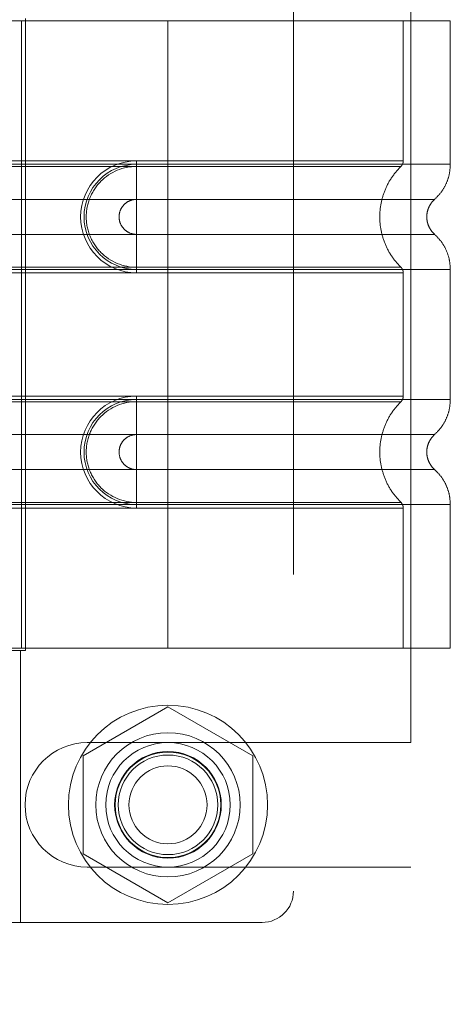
# Model space of a CAD drawing. Header units: inches. Extents: x 0.2 to 10.8, y 0.2 to 8.2.
# Tile 135 of 156: x 5.8756 to 5.9296, y 4.2513 to 4.3749. Entities that reach past the tile are written whole.
import ezdxf

# ---------------------------------------------------------------- set-up
doc = ezdxf.new("R2010")
doc.units = ezdxf.units.IN
doc.header["$MEASUREMENT"] = 0
doc.linetypes.add('HIDDEN', pattern=[0.075, 0.05, -0.025])

msp = doc.modelspace()

# ---------------------------------------------------------------- linework, layer by layer
at = {"color": 7, "linetype": 'HIDDEN', "lineweight": 18}
for p, q in [((5.9099123, 4.4052393), (5.9099123, 4.2654756)), ((5.9246643, 4.2841148), (5.9246643, 4.3865898)), ((5.8941643, 4.3747275), (5.8614871, 4.3747275)), ((5.8757722, 4.3747275), (5.8757722, 4.2959874)), ((5.8757722, 4.3747275), (5.8757722, 4.2959874)), ((5.8762689, 4.3750228), (5.8762689, 4.2956921)), ((5.8941643, 4.3747275), (5.8941643, 4.3567235)), ((5.9295973, 4.3747275), (5.8941643, 4.3747275)), ((5.8941643, 4.3747275), (5.8941643, 4.3567235)), ((5.8941643, 4.3747275), (5.8941643, 4.3571499)), ((5.8941643, 4.3747275), (5.8941643, 4.3571499)), ((5.9236918, 4.3571499), (5.9236918, 4.3747275)), ((5.9295973, 4.3567235), (5.9295973, 4.3747275)), ((5.8213296, 4.3571499), (5.8941643, 4.3571499)), ((5.8213296, 4.3567235), (5.8941643, 4.3567235)), ((5.8213296, 4.3564476), (5.8941643, 4.3564476)), ((5.8941643, 4.3571499), (5.8902272, 4.3571499)), ((5.8902272, 4.3571499), (5.8902272, 4.3564476)), ((5.8902272, 4.3567235), (5.8902272, 4.3523186)), ((5.8941643, 4.3567235), (5.8902272, 4.3567235)), ((5.8941643, 4.3564476), (5.8902272, 4.3564476)), ((5.8213296, 4.3523186), (5.8941643, 4.3523186)), ((5.8941643, 4.3523186), (5.8902272, 4.3523186)), ((5.8941643, 4.3479239), (5.8213296, 4.3479239)), ((5.8902272, 4.3479239), (5.8941643, 4.3479239)), ((5.8902272, 4.343519), (5.8902272, 4.3479239)), ((5.8941643, 4.3437949), (5.8213296, 4.3437949)), ((5.8941643, 4.343519), (5.8213296, 4.343519)), ((5.8941643, 4.3430926), (5.8213296, 4.3430926)), ((5.8902272, 4.3437949), (5.8941643, 4.3437949)), ((5.8902272, 4.3430926), (5.8902272, 4.3437949)), ((5.8902272, 4.343519), (5.8941643, 4.343519)), ((5.8902272, 4.3430926), (5.8941643, 4.3430926)), ((5.8941643, 4.343519), (5.8941643, 4.3271959)), ((5.8941643, 4.343519), (5.8941643, 4.3271959)), ((5.8941643, 4.3430926), (5.8941643, 4.3276224)), ((5.8941643, 4.3430926), (5.8941643, 4.3276224)), ((5.9236918, 4.3276224), (5.9236918, 4.3430926)), ((5.9295973, 4.3271959), (5.9295973, 4.343519)), ((5.8213296, 4.3276224), (5.8941643, 4.3276224)), ((5.8213296, 4.3271959), (5.8941643, 4.3271959)), ((5.8213296, 4.32692), (5.8941643, 4.32692)), ((5.8902272, 4.3276224), (5.8902272, 4.32692)), ((5.8941643, 4.3276224), (5.8902272, 4.3276224)), ((5.8902272, 4.3271959), (5.8902272, 4.322791)), ((5.8941643, 4.3271959), (5.8902272, 4.3271959)), ((5.8941643, 4.32692), (5.8902272, 4.32692)), ((5.8213296, 4.322791), (5.8941643, 4.322791)), ((5.8941643, 4.322791), (5.8902272, 4.322791)), ((5.8941643, 4.3183963), (5.8213296, 4.3183963)), ((5.8902272, 4.3183963), (5.8941643, 4.3183963)), ((5.8902272, 4.3139914), (5.8902272, 4.3183963)), ((5.8941643, 4.3142673), (5.8213296, 4.3142673)), ((5.8902272, 4.3142673), (5.8941643, 4.3142673)), ((5.8902272, 4.313565), (5.8902272, 4.3142673)), ((5.8941643, 4.3139914), (5.8213296, 4.3139914)), ((5.8941643, 4.313565), (5.8213296, 4.313565)), ((5.8902272, 4.3139914), (5.8941643, 4.3139914)), ((5.8902272, 4.313565), (5.8941643, 4.313565)), ((5.8941643, 4.3139914), (5.8941643, 4.2959874)), ((5.8941643, 4.3139914), (5.8941643, 4.2959874)), ((5.8941643, 4.313565), (5.8941643, 4.2959874)), ((5.8941643, 4.313565), (5.8941643, 4.2959874)), ((5.9236918, 4.2959874), (5.9236918, 4.313565)), ((5.9295973, 4.2959874), (5.9295973, 4.3139914)), ((5.8536131, 4.2956921), (5.8756603, 4.2956921)), ((5.8941643, 4.2959874), (5.8614871, 4.2959874)), ((5.8756603, 4.2956921), (5.8762689, 4.2956921)), ((5.8756603, 4.2615386), (5.8756603, 4.2956921)), ((5.9295973, 4.2959874), (5.8941643, 4.2959874)), ((5.8941643, 4.2885999), (5.8835143, 4.2824511)), ((5.9048143, 4.2824511), (5.8941643, 4.2885999)), ((5.8840393, 4.2841148), (5.9246643, 4.2841148)), ((5.8835143, 4.2824511), (5.8835143, 4.2701536)), ((5.9048143, 4.2701536), (5.9048143, 4.2824511)), ((5.8835143, 4.2701536), (5.8941643, 4.2640048)), ((5.8941643, 4.2640048), (5.9048143, 4.2701536)), ((5.8840393, 4.2684898), (5.9246643, 4.2684898)), ((5.9246643, 3.9045148), (5.9246643, 4.2684898)), ((5.8756603, 4.2615386), (5.8536131, 4.2615386)), ((5.8756603, 4.2615386), (5.9059753, 4.2615386))]:
    msp.add_line(p, q, dxfattribs=at)
for radius in [0.0125, 0.0090551, 0.0078125, 0.0066929, 0.006625, 0.00625, 0.0048975]:
    msp.add_circle((5.8941643, 4.2763023), radius, dxfattribs=at)
for centre, radius, start, end in [((5.8902272, 4.3501212), 0.0070287, 90, 270), ((5.8902272, 4.3501212), 0.0066023, 90, 270), ((5.8902272, 4.3205937), 0.0070287, 90, 270), ((5.8902272, 4.3205937), 0.0066023, 90, 270), ((5.8840393, 4.2763023), 0.0078125, 90, 270), ((5.9059753, 4.2654756), 0.003937, 270, 0)]:
    msp.add_arc(centre, radius, start, end, dxfattribs=at)
for points, knots in [([(5.8902272, 4.3564476), (5.8885643, 4.3564643), (5.8861058, 4.3554145), (5.8842304, 4.352605), (5.8837361, 4.3501212), (5.8842304, 4.3476375), (5.8861058, 4.3448279), (5.8885643, 4.3437782), (5.8902272, 4.3437949)], [6.28318531, 6.28318531, 6.28318531, 6.28318531, 7.06858347, 7.46128255, 7.85398163, 8.24668072, 8.6393798, 9.42477796, 9.42477796, 9.42477796, 9.42477796]), ([(5.8941642, 4.3567235), (5.8941642, 4.3559198), (5.8941642, 4.3542346), (5.8941642, 4.3528516), (5.8941642, 4.352318)], [0.052118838, 0.052118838, 0.052118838, 0.052118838, 0.500001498, 0.948006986, 0.948006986, 0.948006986, 0.948006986]), ([(5.8941643, 4.3571499), (5.8986751, 4.3571499), (5.9063975, 4.3571499), (5.9159511, 4.3571499), (5.9221547, 4.3571499), (5.9244605, 4.3571499), (5.9221547, 4.3571499), (5.9159511, 4.3571499), (5.9063975, 4.3571499), (5.8986751, 4.3571499), (5.8941643, 4.3571499)], [4.71239975, 4.71239975, 4.71239975, 4.71239975, 5.17054869, 5.49779793, 5.89049701, 6.2831961, 6.67589519, 7.06859428, 7.39584352, 7.85399245, 7.85399245, 7.85399245, 7.85399245]), ([(5.8941643, 4.3567235), (5.8964833, 4.3567235), (5.8988024, 4.3567235), (5.9033514, 4.3567235), (5.9055813, 4.3567235), (5.9098665, 4.3567235), (5.9119216, 4.3567235), (5.9157781, 4.3567235), (5.9175794, 4.3567235), (5.9208591, 4.3567235), (5.9223374, 4.3567235), (5.9249142, 4.3567235), (5.9260127, 4.3567235), (5.9277876, 4.3567235), (5.9284641, 4.3567235), (5.9293689, 4.3567235), (5.9295973, 4.3567235), (5.9295973, 4.3567235), (5.9293689, 4.3567235), (5.9284641, 4.3567235), (5.9277876, 4.3567235), (5.9260127, 4.3567235), (5.9249142, 4.3567235), (5.9223374, 4.3567235), (5.9208591, 4.3567235), (5.9175794, 4.3567235), (5.9157781, 4.3567235), (5.9119216, 4.3567235), (5.9098665, 4.3567235), (5.9055813, 4.3567235), (5.9033514, 4.3567235), (5.8988024, 4.3567235), (5.8964833, 4.3567235), (5.8941643, 4.3567235)], [0, 0, 0, 0, 0.0625, 0.0625, 0.125, 0.125, 0.1875, 0.1875, 0.25, 0.25, 0.3125, 0.3125, 0.375, 0.375, 0.4375, 0.4375, 0.5, 0.5, 0.5625, 0.5625, 0.625, 0.625, 0.6875, 0.6875, 0.75, 0.75, 0.8125, 0.8125, 0.875, 0.875, 0.9375, 0.9375, 1, 1, 1, 1]), ([(5.8941643, 4.3567235), (5.8941643, 4.3558949), (5.8941643, 4.3550667), (5.8941643, 4.3535541), (5.8941643, 4.3528705), (5.8941643, 4.3523186)], [0, 0, 0, 0, 0.5, 0.5, 1, 1, 1, 1]), ([(5.8941643, 4.3564476), (5.8979916, 4.3564476), (5.9018153, 4.3564476), (5.9088863, 4.3564477), (5.9121298, 4.3564477), (5.9175389, 4.3564477), (5.9197075, 4.3564477), (5.922635, 4.3564478), (5.9233969, 4.3564478), (5.9233961, 4.3564478), (5.922636, 4.3564478), (5.9197069, 4.3564479), (5.9175397, 4.3564479), (5.9121297, 4.3564479), (5.9088866, 4.3564479), (5.9018154, 4.356448), (5.8979921, 4.356448), (5.8941643, 4.356448)], [0, 0, 0, 0, 0.125, 0.125, 0.25, 0.25, 0.375, 0.375, 0.5, 0.5, 0.625, 0.625, 0.75, 0.75, 0.875, 0.875, 1, 1, 1, 1]), ([(5.8941643, 4.3437949), (5.8941643, 4.3454338), (5.8941643, 4.3501212), (5.8941643, 4.3548087), (5.8941643, 4.3564476)], [0.027131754, 0.027131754, 0.027131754, 0.027131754, 0.5, 0.972868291, 0.972868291, 0.972868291, 0.972868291]), ([(5.9234577, 4.3437359), (5.9230526, 4.3441726), (5.9222426, 4.3450457), (5.9214014, 4.3466351), (5.9208647, 4.3483399), (5.9206801, 4.3501212), (5.9208647, 4.3519026), (5.9214014, 4.3536073), (5.9222426, 4.3551968), (5.9230526, 4.3560699), (5.9234577, 4.3565066)], [0, 0, 0, 0, 0.125085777, 0.250126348, 0.375155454, 0.5, 0.624844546, 0.749873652, 0.874914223, 1, 1, 1, 1]), ([(5.9233939, 4.3564444), (5.9234383, 4.3564925), (5.923528, 4.3565896), (5.9236198, 4.3567672), (5.9236821, 4.3569571), (5.9236886, 4.3570891), (5.9236918, 4.3571545)], [0, 0, 0, 0, 0.247524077, 0.499999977, 0.752475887, 1, 1, 1, 1]), ([(5.9276036, 4.3522993), (5.9278956, 4.3525911), (5.9284863, 4.3531812), (5.929112, 4.3542803), (5.9295212, 4.3554773), (5.9295722, 4.3563111), (5.9295974, 4.3567235)], [0, 0, 0, 0, 0.2471303, 0.499866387, 0.752661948, 1, 1, 1, 1]), ([(5.8902272, 4.3523186), (5.8899396, 4.3523186), (5.8896521, 4.3522614), (5.8891206, 4.3520412), (5.8888769, 4.3518784), (5.8884701, 4.3514716), (5.8883072, 4.3512279), (5.8880871, 4.3506964), (5.8880299, 4.3504089), (5.8880299, 4.3498336), (5.8880871, 4.3495461), (5.8883072, 4.3490146), (5.8884701, 4.3487709), (5.8888769, 4.3483641), (5.8891206, 4.3482012), (5.8896521, 4.3479811), (5.8899396, 4.3479239), (5.8902272, 4.3479239)], [0, 0, 0, 0, 0.125, 0.125, 0.25, 0.25, 0.375, 0.375, 0.5, 0.5, 0.625, 0.625, 0.75, 0.75, 0.875, 0.875, 1, 1, 1, 1]), ([(5.8941643, 4.352318), (5.8991265, 4.352318), (5.9077739, 4.352318), (5.9186476, 4.352318), (5.9258402, 4.352318), (5.928517, 4.352318), (5.9258402, 4.352318), (5.9186476, 4.352318), (5.9077739, 4.352318), (5.8991265, 4.352318), (5.8941643, 4.352318)], [4.71241411, 4.71241411, 4.71241411, 4.71241411, 5.15721613, 5.48839216, 5.88580339, 6.28321463, 6.68062587, 7.0780371, 7.40921314, 7.85401516, 7.85401516, 7.85401516, 7.85401516]), ([(5.9276469, 4.3479047), (5.9274989, 4.3480522), (5.9272025, 4.3483476), (5.9268914, 4.3488984), (5.9266911, 4.3494946), (5.9266212, 4.3501212), (5.9266911, 4.3507479), (5.9268914, 4.351344), (5.9272025, 4.3518949), (5.9274989, 4.3521903), (5.9276469, 4.3523378)], [0, 0, 0, 0, 0.12483242, 0.24993914, 0.37510573, 0.5, 0.62489427, 0.75006086, 0.87516758, 1, 1, 1, 1]), ([(5.8941642, 4.343519), (5.8941642, 4.3443227), (5.8941642, 4.3460078), (5.8941642, 4.3473909), (5.8941642, 4.3479244)], [0.052118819, 0.052118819, 0.052118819, 0.052118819, 0.500001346, 0.948007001, 0.948007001, 0.948007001, 0.948007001]), ([(5.8941643, 4.3479244), (5.8991265, 4.3479244), (5.9077739, 4.3479244), (5.9186476, 4.3479244), (5.9258402, 4.3479244), (5.928517, 4.3479244), (5.9258402, 4.3479244), (5.9186476, 4.3479244), (5.9077739, 4.3479244), (5.8991265, 4.3479244), (5.8941643, 4.3479244)], [4.71236405, 4.71236405, 4.71236405, 4.71236405, 5.15716608, 5.48834211, 5.88575335, 6.2831646, 6.68057584, 7.07798708, 7.40916311, 7.85396503, 7.85396503, 7.85396503, 7.85396503]), ([(5.8941643, 4.343519), (5.8941643, 4.3443476), (5.8941643, 4.3451758), (5.8941643, 4.3466884), (5.8941643, 4.347372), (5.8941643, 4.3479239)], [0, 0, 0, 0, 0.5, 0.5, 1, 1, 1, 1]), ([(5.9295974, 4.343519), (5.9295722, 4.3439313), (5.9295212, 4.3447652), (5.929112, 4.3459622), (5.9284863, 4.3470612), (5.9278956, 4.3476514), (5.9276036, 4.3479431)], [0, 0, 0, 0, 0.24733805, 0.50013361, 0.75286969, 1, 1, 1, 1]), ([(5.9236918, 4.343088), (5.9236886, 4.3431534), (5.9236821, 4.3432854), (5.9236198, 4.3434753), (5.923528, 4.3436528), (5.9234383, 4.34375), (5.9233939, 4.3437981)], [0, 0, 0, 0, 0.2475241, 0.50000001, 0.75247591, 1, 1, 1, 1]), ([(5.8941643, 4.3437945), (5.8979921, 4.3437945), (5.9018154, 4.3437945), (5.9088866, 4.3437945), (5.9121297, 4.3437946), (5.9175397, 4.3437946), (5.9197069, 4.3437946), (5.922636, 4.3437946), (5.9233961, 4.3437947), (5.9233969, 4.3437947), (5.922635, 4.3437947), (5.9197075, 4.3437947), (5.9175389, 4.3437947), (5.9121298, 4.3437948), (5.9088863, 4.3437948), (5.9018153, 4.3437948), (5.8979916, 4.3437948), (5.8941643, 4.3437949)], [0, 0, 0, 0, 0.125, 0.125, 0.25, 0.25, 0.375, 0.375, 0.5, 0.5, 0.625, 0.625, 0.75, 0.75, 0.875, 0.875, 1, 1, 1, 1]), ([(5.8941643, 4.343519), (5.8964833, 4.343519), (5.8988024, 4.343519), (5.9033514, 4.343519), (5.9055813, 4.343519), (5.9098665, 4.343519), (5.9119216, 4.343519), (5.9157781, 4.343519), (5.9175794, 4.343519), (5.9208591, 4.343519), (5.9223374, 4.343519), (5.9249142, 4.343519), (5.9260127, 4.343519), (5.9277876, 4.343519), (5.9284641, 4.343519), (5.9293689, 4.343519), (5.9295973, 4.343519), (5.9295973, 4.343519), (5.9293689, 4.343519), (5.9284641, 4.343519), (5.9277876, 4.343519), (5.9260127, 4.343519), (5.9249142, 4.343519), (5.9223374, 4.343519), (5.9208591, 4.343519), (5.9175794, 4.343519), (5.9157781, 4.343519), (5.9119216, 4.343519), (5.9098665, 4.343519), (5.9055813, 4.343519), (5.9033514, 4.343519), (5.8988024, 4.343519), (5.8964833, 4.343519), (5.8941643, 4.343519)], [0, 0, 0, 0, 0.0625, 0.0625, 0.125, 0.125, 0.1875, 0.1875, 0.25, 0.25, 0.3125, 0.3125, 0.375, 0.375, 0.4375, 0.4375, 0.5, 0.5, 0.5625, 0.5625, 0.625, 0.625, 0.6875, 0.6875, 0.75, 0.75, 0.8125, 0.8125, 0.875, 0.875, 0.9375, 0.9375, 1, 1, 1, 1]), ([(5.8941643, 4.3430926), (5.8986751, 4.3430926), (5.9063975, 4.3430926), (5.9159511, 4.3430926), (5.9221547, 4.3430926), (5.9244605, 4.3430926), (5.9221547, 4.3430926), (5.9159511, 4.3430926), (5.9063975, 4.3430926), (5.8986751, 4.3430926), (5.8941643, 4.3430926)], [4.71239001, 4.71239001, 4.71239001, 4.71239001, 5.17053895, 5.49778819, 5.89048727, 6.28318636, 6.67588545, 7.06858454, 7.39583378, 7.85398272, 7.85398272, 7.85398272, 7.85398272]), ([(5.8902272, 4.32692), (5.8885643, 4.3269367), (5.8861058, 4.325887), (5.8842304, 4.3230774), (5.8837361, 4.3205937), (5.8842304, 4.3181099), (5.8861058, 4.3153004), (5.8885643, 4.3142507), (5.8902272, 4.3142673)], [6.28318531, 6.28318531, 6.28318531, 6.28318531, 7.06858347, 7.46128255, 7.85398163, 8.24668072, 8.6393798, 9.42477796, 9.42477796, 9.42477796, 9.42477796]), ([(5.8941642, 4.3271959), (5.8941642, 4.3263922), (5.8941642, 4.3247071), (5.8941642, 4.323324), (5.8941642, 4.3227905)], [0.052118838, 0.052118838, 0.052118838, 0.052118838, 0.500001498, 0.948006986, 0.948006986, 0.948006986, 0.948006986]), ([(5.8941642, 4.32692), (5.8953823, 4.32692), (5.8966772, 4.32692), (5.8994122, 4.32692), (5.9008527, 4.32692), (5.9038462, 4.32692), (5.9053995, 4.32692), (5.9085488, 4.32692), (5.9101449, 4.32692), (5.9132631, 4.32692), (5.9147847, 4.32692), (5.9175933, 4.32692), (5.918879, 4.32692), (5.9210369, 4.32692), (5.9219072, 4.32692), (5.923088, 4.32692), (5.9233971, 4.32692), (5.9233971, 4.32692), (5.923088, 4.32692), (5.9219072, 4.32692), (5.9210369, 4.32692), (5.918879, 4.32692), (5.9175933, 4.32692), (5.9147847, 4.32692), (5.9132631, 4.32692), (5.9101449, 4.32692), (5.9085488, 4.32692), (5.9053995, 4.32692), (5.9038462, 4.32692), (5.9008527, 4.32692), (5.8994122, 4.32692), (5.8966772, 4.32692), (5.8953823, 4.32692), (5.8941643, 4.32692)], [0, 0, 0, 0, 0.0625, 0.0625, 0.125, 0.125, 0.1875, 0.1875, 0.25, 0.25, 0.3125, 0.3125, 0.375, 0.375, 0.4375, 0.4375, 0.5, 0.5, 0.5625, 0.5625, 0.625, 0.625, 0.6875, 0.6875, 0.75, 0.75, 0.8125, 0.8125, 0.875, 0.875, 0.9375, 0.9375, 1, 1, 1, 1]), ([(5.8941643, 4.3276224), (5.8985161, 4.3276224), (5.906101, 4.3276224), (5.915662, 4.3276224), (5.9220248, 4.3276224), (5.9244685, 4.3276224), (5.9222446, 4.3276224), (5.9160575, 4.3276224), (5.9064708, 4.3276224), (5.8987022, 4.3276224), (5.8941643, 4.3276224)], [4.71239469, 4.71239469, 4.71239469, 4.71239469, 5.154448, 5.48366074, 5.87871603, 6.27377131, 6.6688266, 7.06388188, 7.39309462, 7.85399245, 7.85399245, 7.85399245, 7.85399245]), ([(5.8941643, 4.3271959), (5.8964833, 4.3271959), (5.8988024, 4.3271959), (5.9033514, 4.3271959), (5.9055813, 4.3271959), (5.9098665, 4.3271959), (5.9119216, 4.3271959), (5.9157781, 4.3271959), (5.9175794, 4.3271959), (5.9208591, 4.3271959), (5.9223374, 4.3271959), (5.9249142, 4.3271959), (5.9260127, 4.3271959), (5.9277876, 4.3271959), (5.9284641, 4.3271959), (5.9293689, 4.3271959), (5.9295973, 4.3271959), (5.9295973, 4.3271959), (5.9293689, 4.3271959), (5.9284641, 4.3271959), (5.9277876, 4.3271959), (5.9260127, 4.3271959), (5.9249142, 4.3271959), (5.9223374, 4.3271959), (5.9208591, 4.3271959), (5.9175794, 4.3271959), (5.9157781, 4.3271959), (5.9119216, 4.3271959), (5.9098665, 4.3271959), (5.9055813, 4.3271959), (5.9033514, 4.3271959), (5.8988024, 4.3271959), (5.8964833, 4.3271959), (5.8941643, 4.3271959)], [0, 0, 0, 0, 0.0625, 0.0625, 0.125, 0.125, 0.1875, 0.1875, 0.25, 0.25, 0.3125, 0.3125, 0.375, 0.375, 0.4375, 0.4375, 0.5, 0.5, 0.5625, 0.5625, 0.625, 0.625, 0.6875, 0.6875, 0.75, 0.75, 0.8125, 0.8125, 0.875, 0.875, 0.9375, 0.9375, 1, 1, 1, 1]), ([(5.8941643, 4.3271959), (5.8941643, 4.3263673), (5.8941643, 4.3255391), (5.8941643, 4.3240265), (5.8941643, 4.3233429), (5.8941643, 4.322791)], [0, 0, 0, 0, 0.5, 0.5, 1, 1, 1, 1]), ([(5.9234577, 4.3142084), (5.9230552, 4.3146466), (5.9222498, 4.3155235), (5.9214077, 4.3171114), (5.9208668, 4.3188141), (5.9206792, 4.3205937), (5.9208668, 4.3223733), (5.9214077, 4.324076), (5.9222498, 4.3256639), (5.9230552, 4.3265407), (5.9234577, 4.326979)], [0, 0, 0, 0, 0.12505483, 0.25020853, 0.37526383, 0.5, 0.62473617, 0.74979147, 0.87494517, 1, 1, 1, 1]), ([(5.9233939, 4.3269169), (5.9234383, 4.3269649), (5.9235279, 4.3270621), (5.9236198, 4.3272396), (5.9236821, 4.3274295), (5.9236886, 4.3275615), (5.9236918, 4.3276269)], [0, 0, 0, 0, 0.24752405, 0.49999994, 0.75247586, 1, 1, 1, 1]), ([(5.9276036, 4.3227718), (5.9278956, 4.3230635), (5.9284863, 4.3236537), (5.929112, 4.3247527), (5.9295212, 4.3259497), (5.9295722, 4.3267836), (5.9295974, 4.3271959)], [0, 0, 0, 0, 0.2471303, 0.49986639, 0.75266195, 1, 1, 1, 1]), ([(5.8902272, 4.322791), (5.8899396, 4.322791), (5.8896521, 4.3227338), (5.8891206, 4.3225137), (5.8888769, 4.3223508), (5.8884701, 4.321944), (5.8883072, 4.3217003), (5.8880871, 4.3211688), (5.8880299, 4.3208813), (5.8880299, 4.320306), (5.8880871, 4.3200185), (5.8883072, 4.3194871), (5.8884701, 4.3192433), (5.8888769, 4.3188365), (5.8891206, 4.3186737), (5.8896521, 4.3184535), (5.8899396, 4.3183963), (5.8902272, 4.3183963)], [0, 0, 0, 0, 0.125, 0.125, 0.25, 0.25, 0.375, 0.375, 0.5, 0.5, 0.625, 0.625, 0.75, 0.75, 0.875, 0.875, 1, 1, 1, 1]), ([(5.8941643, 4.3227905), (5.8991265, 4.3227905), (5.9077739, 4.3227905), (5.9186476, 4.3227905), (5.9258402, 4.3227905), (5.928517, 4.3227905), (5.9258402, 4.3227905), (5.9186476, 4.3227905), (5.9077739, 4.3227905), (5.8991265, 4.3227905), (5.8941643, 4.3227905)], [4.71241411, 4.71241411, 4.71241411, 4.71241411, 5.15721613, 5.48839216, 5.88580339, 6.28321463, 6.68062587, 7.0780371, 7.40921314, 7.85401516, 7.85401516, 7.85401516, 7.85401516]), ([(5.9276469, 4.3183771), (5.9274989, 4.3185246), (5.9272025, 4.31882), (5.9268914, 4.3193709), (5.9266911, 4.319967), (5.9266212, 4.3205937), (5.9266911, 4.3212203), (5.9268914, 4.3218165), (5.9272025, 4.3223673), (5.9274989, 4.3226627), (5.9276469, 4.3228102)], [0, 0, 0, 0, 0.12483242, 0.24993914, 0.37510573, 0.5, 0.62489427, 0.75006086, 0.87516758, 1, 1, 1, 1]), ([(5.8941642, 4.3139914), (5.8941642, 4.3147951), (5.8941642, 4.3164803), (5.8941642, 4.3178633), (5.8941642, 4.3183969)], [0.052118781, 0.052118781, 0.052118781, 0.052118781, 0.500001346, 0.948006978, 0.948006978, 0.948006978, 0.948006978]), ([(5.8941643, 4.3183969), (5.8991265, 4.3183969), (5.9077739, 4.3183969), (5.9186476, 4.3183969), (5.9258402, 4.3183969), (5.928517, 4.3183969), (5.9258402, 4.3183969), (5.9186476, 4.3183969), (5.9077739, 4.3183969), (5.8991265, 4.3183969), (5.8941643, 4.3183969)], [4.71236405, 4.71236405, 4.71236405, 4.71236405, 5.15716608, 5.48834211, 5.88575335, 6.2831646, 6.68057584, 7.07798708, 7.40916311, 7.85396514, 7.85396514, 7.85396514, 7.85396514]), ([(5.8941643, 4.3139914), (5.8941643, 4.31482), (5.8941643, 4.3156482), (5.8941643, 4.3171608), (5.8941643, 4.3178444), (5.8941643, 4.3183963)], [0, 0, 0, 0, 0.5, 0.5, 1, 1, 1, 1]), ([(5.9295974, 4.3139914), (5.9295722, 4.3144038), (5.9295212, 4.3152376), (5.929112, 4.3164346), (5.9284863, 4.3175337), (5.9278956, 4.3181238), (5.9276036, 4.3184156)], [0, 0, 0, 0, 0.24733805, 0.50013361, 0.75286969, 1, 1, 1, 1]), ([(5.8941643, 4.3142673), (5.8953823, 4.3142673), (5.8966772, 4.3142673), (5.8994122, 4.3142673), (5.9008527, 4.3142673), (5.9038462, 4.3142673), (5.9053995, 4.3142673), (5.9085488, 4.3142673), (5.9101449, 4.3142673), (5.9132631, 4.3142673), (5.9147847, 4.3142673), (5.9175933, 4.3142673), (5.918879, 4.3142673), (5.9210369, 4.3142673), (5.9219072, 4.3142673), (5.923088, 4.3142673), (5.9233971, 4.3142673), (5.9233971, 4.3142673), (5.923088, 4.3142673), (5.9219072, 4.3142673), (5.9210369, 4.3142673), (5.918879, 4.3142673), (5.9175933, 4.3142673), (5.9147847, 4.3142673), (5.9132631, 4.3142673), (5.9101449, 4.3142673), (5.9085488, 4.3142673), (5.9053995, 4.3142673), (5.9038462, 4.3142673), (5.9008527, 4.3142673), (5.8994122, 4.3142673), (5.8966772, 4.3142673), (5.8953823, 4.3142673), (5.8941642, 4.3142673)], [0, 0, 0, 0, 0.0625, 0.0625, 0.125, 0.125, 0.1875, 0.1875, 0.25, 0.25, 0.3125, 0.3125, 0.375, 0.375, 0.4375, 0.4375, 0.5, 0.5, 0.5625, 0.5625, 0.625, 0.625, 0.6875, 0.6875, 0.75, 0.75, 0.8125, 0.8125, 0.875, 0.875, 0.9375, 0.9375, 1, 1, 1, 1]), ([(5.9236918, 4.3135604), (5.9236886, 4.3136258), (5.9236821, 4.3137578), (5.9236198, 4.3139477), (5.9235279, 4.3141253), (5.9234383, 4.3142224), (5.9233939, 4.3142705)], [0, 0, 0, 0, 0.24752413, 0.50000004, 0.75247594, 1, 1, 1, 1]), ([(5.8941643, 4.3139914), (5.8964833, 4.3139914), (5.8988024, 4.3139914), (5.9033514, 4.3139914), (5.9055813, 4.3139914), (5.9098665, 4.3139914), (5.9119216, 4.3139914), (5.9157781, 4.3139914), (5.9175794, 4.3139914), (5.9208591, 4.3139914), (5.9223374, 4.3139914), (5.9249142, 4.3139914), (5.9260127, 4.3139914), (5.9277876, 4.3139914), (5.9284641, 4.3139914), (5.9293689, 4.3139914), (5.9295973, 4.3139914), (5.9295973, 4.3139914), (5.9293689, 4.3139914), (5.9284641, 4.3139914), (5.9277876, 4.3139914), (5.9260127, 4.3139914), (5.9249142, 4.3139914), (5.9223374, 4.3139914), (5.9208591, 4.3139914), (5.9175794, 4.3139914), (5.9157781, 4.3139914), (5.9119216, 4.3139914), (5.9098665, 4.3139914), (5.9055813, 4.3139914), (5.9033514, 4.3139914), (5.8988024, 4.3139914), (5.8964833, 4.3139914), (5.8941643, 4.3139914)], [0, 0, 0, 0, 0.0625, 0.0625, 0.125, 0.125, 0.1875, 0.1875, 0.25, 0.25, 0.3125, 0.3125, 0.375, 0.375, 0.4375, 0.4375, 0.5, 0.5, 0.5625, 0.5625, 0.625, 0.625, 0.6875, 0.6875, 0.75, 0.75, 0.8125, 0.8125, 0.875, 0.875, 0.9375, 0.9375, 1, 1, 1, 1]), ([(5.8941643, 4.313565), (5.8987022, 4.313565), (5.9064708, 4.313565), (5.9160575, 4.313565), (5.9222446, 4.313565), (5.9244685, 4.313565), (5.9220248, 4.313565), (5.915662, 4.313565), (5.906101, 4.313565), (5.8985161, 4.313565), (5.8941643, 4.313565)], [4.71239001, 4.71239001, 4.71239001, 4.71239001, 5.17328784, 5.50250058, 5.89755587, 6.29261115, 6.68766644, 7.08272172, 7.41193446, 7.85398778, 7.85398778, 7.85398778, 7.85398778])]:
    msp.add_open_spline(points, degree=3, knots=knots, dxfattribs=at)
for points in [[(5.8902272, 4.3501212), (5.8902272, 4.3512966), (5.8902272, 4.3536422), (5.8902272, 4.3556247), (5.8902272, 4.3564476)], [(5.8941643, 4.3571499), (5.8941643, 4.3568953), (5.8941643, 4.3566235), (5.8941643, 4.3564476)], [(5.8941643, 4.3571499), (5.8941643, 4.3568892), (5.8941643, 4.3566302), (5.8941643, 4.3564476)], [(5.8941643, 4.3437949), (5.8941643, 4.3454403), (5.8941643, 4.3501212), (5.8941643, 4.3548021), (5.8941643, 4.3564476)], [(5.8902272, 4.3501212), (5.8902272, 4.3509453), (5.8902272, 4.3517694), (5.8902272, 4.3523186)], [(5.8941642, 4.3501212), (5.8941642, 4.3509454), (5.8941643, 4.3517695), (5.8941643, 4.3523182)], [(5.8941643, 4.3501212), (5.8941643, 4.3509453), (5.8941643, 4.3517694), (5.8941643, 4.3523186)], [(5.8902272, 4.3437949), (5.8902272, 4.3446178), (5.8902272, 4.3466003), (5.8902272, 4.3489459), (5.8902272, 4.3501212)], [(5.8902272, 4.3479239), (5.8902272, 4.3484731), (5.8902272, 4.3492972), (5.8902272, 4.3501212)], [(5.8941643, 4.3479243), (5.8941643, 4.3484729), (5.8941642, 4.3492971), (5.8941642, 4.3501212)], [(5.8941643, 4.3479239), (5.8941643, 4.3484731), (5.8941643, 4.3492972), (5.8941643, 4.3501212)], [(5.8941643, 4.3430926), (5.8941643, 4.3433532), (5.8941643, 4.3436122), (5.8941643, 4.3437949)], [(5.8941643, 4.3430926), (5.8941643, 4.3433471), (5.8941643, 4.343619), (5.8941643, 4.3437949)], [(5.8902272, 4.3205937), (5.8902272, 4.321769), (5.8902272, 4.3241146), (5.8902272, 4.3260971), (5.8902272, 4.32692)], [(5.8941643, 4.32692), (5.8941643, 4.3252741), (5.8941642, 4.3205937), (5.8941643, 4.3159132), (5.8941643, 4.3142673)], [(5.8941642, 4.32692), (5.8941642, 4.3252746), (5.8941642, 4.3205937), (5.8941642, 4.3159128), (5.8941642, 4.3142673)], [(5.8941643, 4.3276224), (5.8941643, 4.3273678), (5.8941643, 4.3270959), (5.8941643, 4.32692)], [(5.8941643, 4.3276224), (5.8941643, 4.3273617), (5.8941643, 4.3271027), (5.8941643, 4.32692)], [(5.8902272, 4.3205937), (5.8902272, 4.3214177), (5.8902272, 4.3222418), (5.8902272, 4.322791)], [(5.8941643, 4.3227906), (5.8941643, 4.322242), (5.8941642, 4.3214178), (5.8941642, 4.3205937)], [(5.8941643, 4.322791), (5.8941643, 4.3222418), (5.8941643, 4.3214177), (5.8941643, 4.3205937)], [(5.8902272, 4.3142673), (5.8902272, 4.3150902), (5.8902272, 4.3170727), (5.8902272, 4.3194183), (5.8902272, 4.3205937)], [(5.8902272, 4.3183963), (5.8902272, 4.3189455), (5.8902272, 4.3197696), (5.8902272, 4.3205937)], [(5.8941642, 4.3205937), (5.8941642, 4.3197695), (5.8941643, 4.3189454), (5.8941643, 4.3183968)], [(5.8941643, 4.3205937), (5.8941643, 4.3197696), (5.8941643, 4.3189455), (5.8941643, 4.3183963)], [(5.8941642, 4.313565), (5.8941642, 4.3138198), (5.8941642, 4.3140918), (5.8941642, 4.3142677)], [(5.8941643, 4.313565), (5.8941643, 4.3138257), (5.8941643, 4.3140847), (5.8941643, 4.3142673)]]:
    msp.add_open_spline(points, degree=3, dxfattribs=at)

doc.saveas('drawing.dxf')
